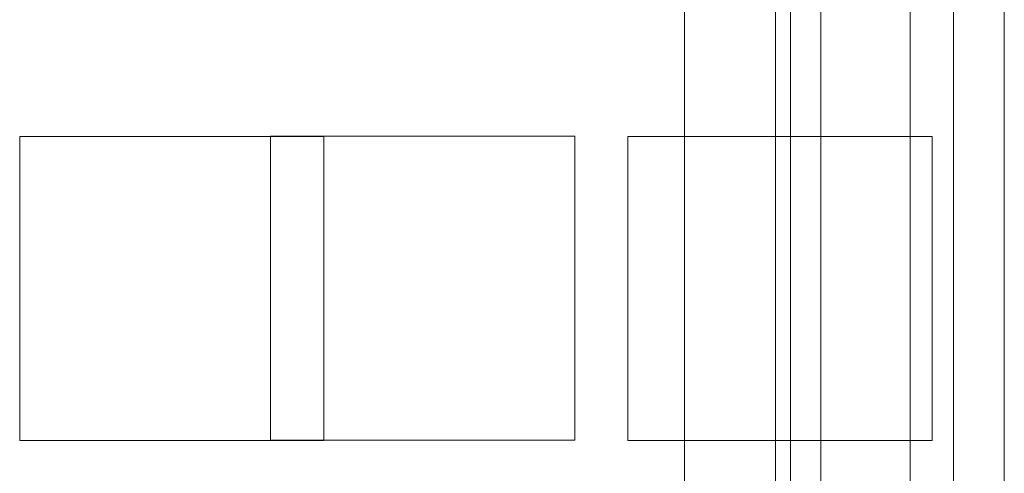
# Model space of a CAD drawing. Header units: inches. Extents: x 1 to 109, y 1 to 85.
# Tile 248 of 256: x 88.57 to 89.11, y 20.897 to 21.146. Entities that reach past the tile are written whole.
import ezdxf

# ---------------------------------------------------------------- set-up
doc = ezdxf.new("R2010")
doc.units = ezdxf.units.IN
doc.header["$MEASUREMENT"] = 0

msp = doc.modelspace()

# ---------------------------------------------------------------- linework, layer by layer
at = {"color": 7, "linetype": 'Continuous', "lineweight": 15, "ltscale": 5}
for p, q in [((89.10957, 19.84669), (89.10957, 30.16336)), ((88.93431, 13.53994), (88.93431, 29.78994)), ((88.98414, 29.78994), (88.98414, 13.53994)), ((88.99248, 29.78994), (88.99248, 13.53994)), ((89.00902, 29.78994), (89.00902, 13.53994)), ((89.05801, 29.78994), (89.05801, 13.53994)), ((89.08177, 13.53994), (89.08177, 29.78994)), ((88.56998, 21.08144), (88.56998, 20.91477)), ((88.73664, 21.08144), (88.56998, 21.08144)), ((88.70748, 21.08161), (88.87414, 21.08161)), ((88.70748, 20.91494), (88.70748, 21.08161)), ((88.73664, 20.91477), (88.73664, 21.08144)), ((88.87414, 21.08161), (88.87414, 20.91494)), ((88.90331, 21.08144), (88.90331, 20.91477)), ((89.06998, 21.08144), (88.90331, 21.08144)), ((89.06998, 20.91477), (89.06998, 21.08144)), ((88.87414, 20.91494), (88.70748, 20.91494)), ((88.56998, 20.91477), (88.73664, 20.91477)), ((88.90331, 20.91477), (89.06998, 20.91477))]:
    msp.add_line(p, q, dxfattribs=at)

doc.saveas('drawing.dxf')
